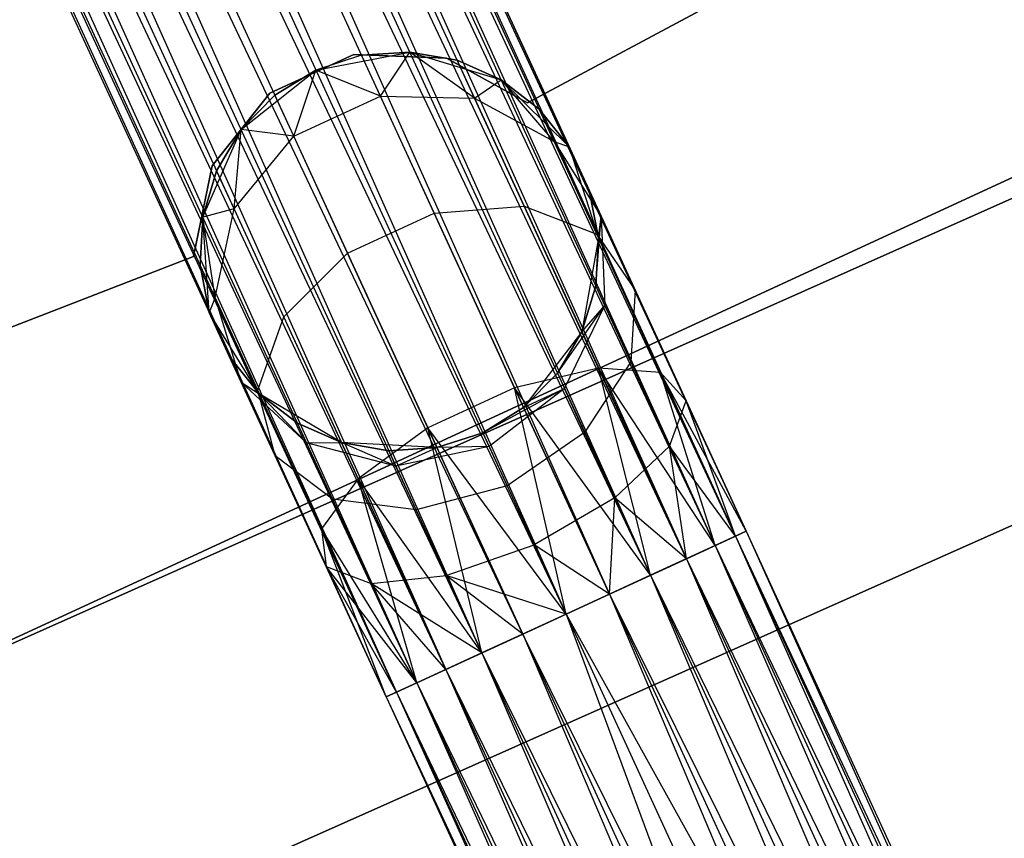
# Model space of a CAD drawing. Extents: x -91 to 92, y -91 to 92.
# Tile 177 of 256: x 23.76 to 28.69, y -57.81 to -53.71. Entities that reach past the tile are written whole.
import ezdxf

# ---------------------------------------------------------------- set-up
doc = ezdxf.new("R2010")
doc.units = 0
doc.header["$LTSCALE"] = 25.4
doc.layers.get('0').update_dxf_attribs({"linetype": 'CONTINUOUS'})

# ---------------------------------------------------------------- blocks, each defined once
blk = doc.blocks.new('NL2500012258_STL_2')
at = {"color": 0}
for p, q in [((119.6385, -56.703, 177.3795), (111.5928, -39.2151, 177.6205)), ((111.5928, -39.2151, 177.3795), (119.6385, -56.703, 177.3795)), ((119.6385, -56.703, 177.3795), (111.5928, -39.2151, 177.6205)), ((111.5928, -39.2151, 177.6205), (119.5861, -56.7271, 177.8546)), ((111.5928, -39.2151, 177.6205), (119.5861, -56.7271, 177.8546)), ((111.5928, -39.2151, 177.3795), (119.6385, -56.703, 177.3795)), ((111.5404, -39.2392, 177.8546), (119.5861, -56.7271, 177.8546)), ((111.5404, -39.2392, 177.8546), (119.5861, -56.7271, 177.8546)), ((119.4843, -56.774, 176.9319), (111.5404, -39.2392, 177.1454)), ((111.5404, -39.2392, 177.1454), (119.6385, -56.703, 177.3795)), ((111.5404, -39.2392, 177.1454), (119.6385, -56.703, 177.3795)), ((119.4843, -56.774, 176.9319), (111.5404, -39.2392, 177.1454)), ((119.5861, -56.7271, 177.8546), (111.4386, -39.286, 178.0681)), ((111.4386, -39.286, 178.0681), (119.3391, -56.8408, 178.2485)), ((111.4386, -39.286, 178.0681), (119.3391, -56.8408, 178.2485)), ((119.5861, -56.7271, 177.8546), (111.4386, -39.286, 178.0681)), ((111.4386, -39.286, 176.9319), (119.4843, -56.774, 176.9319)), ((111.4386, -39.286, 176.9319), (119.4843, -56.774, 176.9319)), ((111.2934, -39.3528, 178.2485), (119.3391, -56.8408, 178.2485)), ((111.2934, -39.3528, 178.2485), (119.3391, -56.8408, 178.2485)), ((119.1589, -56.9237, 176.6145), (111.2934, -39.3528, 176.7515)), ((111.2934, -39.3528, 176.7515), (119.4843, -56.774, 176.9319)), ((111.2934, -39.3528, 176.7515), (119.4843, -56.774, 176.9319)), ((119.1589, -56.9237, 176.6145), (111.2934, -39.3528, 176.7515)), ((119.3391, -56.8408, 178.2485), (111.1131, -39.4358, 178.3855)), ((111.1131, -39.4358, 178.3855), (118.9541, -57.0179, 178.4709)), ((111.1131, -39.4358, 178.3855), (118.9541, -57.0179, 178.4709)), ((119.3391, -56.8408, 178.2485), (111.1131, -39.4358, 178.3855)), ((111.1131, -39.4358, 176.6145), (119.1589, -56.9237, 176.6145)), ((111.1131, -39.4358, 176.6145), (119.1589, -56.9237, 176.6145)), ((110.9083, -39.53, 178.4709), (118.9541, -57.0179, 178.4709)), ((110.9083, -39.53, 178.4709), (118.9541, -57.0179, 178.4709)), ((110.9083, -39.53, 176.5291), (118.7367, -57.118, 176.5)), ((110.9083, -39.53, 176.5291), (118.7367, -57.118, 176.5)), ((110.9083, -39.53, 176.5291), (119.1589, -56.9237, 176.6145)), ((110.9083, -39.53, 176.5291), (119.1589, -56.9237, 176.6145)), ((110.6909, -39.63, 178.5), (118.7367, -57.118, 178.5)), ((110.6909, -39.63, 178.5), (118.7367, -57.118, 178.5)), ((110.6909, -39.63, 176.5), (118.7367, -57.118, 176.5)), ((110.6909, -39.63, 176.5), (118.7367, -57.118, 176.5)), ((118.3145, -57.3122, 176.6145), (110.4735, -39.73, 176.5291)), ((110.4735, -39.73, 176.5291), (118.7367, -57.118, 176.5)), ((118.3145, -57.3122, 176.6145), (110.4735, -39.73, 176.5291)), ((110.4735, -39.73, 178.4709), (118.5193, -57.218, 178.4709)), ((110.4735, -39.73, 178.4709), (118.5193, -57.218, 178.4709)), ((110.4735, -39.73, 176.5291), (118.7367, -57.118, 176.5)), ((110.2687, -39.8242, 176.6145), (118.3145, -57.3122, 176.6145)), ((110.2687, -39.8242, 176.6145), (118.3145, -57.3122, 176.6145)), ((118.5193, -57.218, 178.4709), (110.2687, -39.8242, 178.3855)), ((110.2687, -39.8242, 178.3855), (118.1342, -57.3951, 178.2485)), ((110.2687, -39.8242, 178.3855), (118.1342, -57.3951, 178.2485)), ((118.5193, -57.218, 178.4709), (110.2687, -39.8242, 178.3855)), ((117.989, -57.4619, 176.9319), (110.0885, -39.9072, 176.7515)), ((110.0885, -39.9072, 176.7515), (118.3145, -57.3122, 176.6145)), ((110.0885, -39.9072, 176.7515), (118.3145, -57.3122, 176.6145)), ((117.989, -57.4619, 176.9319), (110.0885, -39.9072, 176.7515)), ((110.0885, -39.9072, 178.2485), (118.1342, -57.3951, 178.2485)), ((110.0885, -39.9072, 178.2485), (118.1342, -57.3951, 178.2485)), ((109.9433, -39.974, 176.9319), (117.989, -57.4619, 176.9319)), ((109.9433, -39.974, 176.9319), (117.989, -57.4619, 176.9319)), ((118.1342, -57.3951, 178.2485), (109.9433, -39.974, 178.0681)), ((109.9433, -39.974, 178.0681), (117.8872, -57.5087, 177.8546)), ((109.9433, -39.974, 178.0681), (117.8872, -57.5087, 177.8546)), ((118.1342, -57.3951, 178.2485), (109.9433, -39.974, 178.0681)), ((109.7891, -40.0449, 177.3795), (117.8348, -57.5329, 177.3795)), ((109.7891, -40.0449, 177.6205), (117.8348, -57.5329, 177.3795)), ((117.8872, -57.5087, 177.8546), (109.7891, -40.0449, 177.6205)), ((109.7891, -40.0449, 177.6205), (117.8348, -57.5329, 177.3795)), ((109.7891, -40.0449, 177.3795), (117.8348, -57.5329, 177.3795)), ((117.8872, -57.5087, 177.8546), (109.7891, -40.0449, 177.6205)), ((117.8348, -57.5329, 177.3795), (109.8415, -40.0208, 177.1454)), ((109.8415, -40.0208, 177.1454), (117.989, -57.4619, 176.9319)), ((109.8415, -40.0208, 177.1454), (117.989, -57.4619, 176.9319)), ((117.8348, -57.5329, 177.3795), (109.8415, -40.0208, 177.1454)), ((109.8415, -40.0208, 177.8546), (117.8872, -57.5087, 177.8546)), ((109.8415, -40.0208, 177.8546), (117.8872, -57.5087, 177.8546)), ((123.4834, -51.9078, 22), (118.5435, -54.5577, 22)), ((118.5435, -54.5577, 20), (123.4834, -51.9078, 20)), ((118.5435, -54.5577, 20), (123.4834, -51.9078, 20)), ((123.4834, -51.9078, 22), (118.5435, -54.5577, 22)), ((117.6735, -54.315, 22), (117.2516, -54.5089, 22)), ((117.2516, -54.5089, 20), (117.6735, -54.315, 20)), ((117.2516, -54.5089, 20), (117.6735, -54.315, 20)), ((117.6735, -54.315, 22), (117.2516, -54.5089, 22)), ((117.4828, -54.3926, 20), (117.9529, -54.3024, 20)), ((117.4828, -54.3926, 20), (117.9529, -54.3024, 20)), ((118.1374, -54.3326, 22), (117.6735, -54.315, 22)), ((117.6735, -54.315, 22), (117.6735, -54.315, 20)), ((117.6735, -54.315, 20), (118.1374, -54.3326, 20)), ((117.6735, -54.315, 22), (117.6735, -54.315, 20)), ((117.6735, -54.315, 20), (118.1374, -54.3326, 20)), ((118.1374, -54.3326, 22), (117.6735, -54.315, 22)), ((117.9529, -54.3024, 25.5), (117.7123, -54.3189, 25.5)), ((117.7123, -54.3189, 25.5), (117.9529, -54.3024, 20)), ((117.7123, -54.3189, 25.5), (117.9529, -54.3024, 20)), ((117.9529, -54.3024, 25.5), (117.7123, -54.3189, 25.5)), ((117.8069, -54.5244, 26.6369), (117.9529, -54.3024, 25.5)), ((117.8069, -54.5244, 26.6369), (117.9529, -54.3024, 25.5)), ((117.9529, -54.3024, 20), (118.411, -54.441, 20)), ((118.2778, -54.5339, 26.5518), (117.9529, -54.3024, 25.5)), ((118.2778, -54.5339, 26.5518), (117.9529, -54.3024, 25.5)), ((118.1903, -54.3439, 25.5), (117.9529, -54.3024, 25.5)), ((117.9529, -54.3024, 20), (118.1903, -54.3439, 25.5)), ((117.9529, -54.3024, 20), (118.411, -54.441, 20)), ((117.9529, -54.3024, 25.5), (117.9529, -54.3024, 20)), ((117.9529, -54.3024, 25.5), (117.9529, -54.3024, 20)), ((118.1903, -54.3439, 25.5), (117.9529, -54.3024, 25.5)), ((117.9529, -54.3024, 20), (118.1903, -54.3439, 25.5)), ((117.7123, -54.3189, 25.5), (117.4828, -54.3926, 25.5)), ((117.7123, -54.3189, 25.5), (117.4828, -54.3926, 25.5)), ((117.7123, -54.3189, 25.5), (117.4828, -54.3926, 20)), ((117.7123, -54.3189, 25.5), (117.4828, -54.3926, 20)), ((117.8069, -54.5244, 26.6369), (117.7123, -54.3189, 25.5)), ((117.8069, -54.5244, 26.6369), (117.7123, -54.3189, 25.5)), ((118.5435, -54.5577, 22), (118.1374, -54.3326, 22)), ((118.1374, -54.3326, 22), (118.1374, -54.3326, 20)), ((118.1374, -54.3326, 20), (118.5435, -54.5577, 20)), ((118.1374, -54.3326, 22), (118.1374, -54.3326, 20)), ((118.1374, -54.3326, 20), (118.5435, -54.5577, 20)), ((118.5435, -54.5577, 22), (118.1374, -54.3326, 22)), ((118.2778, -54.5339, 26.5518), (118.1903, -54.3439, 25.5)), ((118.2778, -54.5339, 26.5518), (118.1903, -54.3439, 25.5)), ((118.411, -54.441, 25.5), (118.1903, -54.3439, 25.5)), ((118.1903, -54.3439, 25.5), (118.411, -54.441, 20)), ((118.1903, -54.3439, 25.5), (118.411, -54.441, 20)), ((118.411, -54.441, 25.5), (118.1903, -54.3439, 25.5)), ((117.1085, -54.6908, 20), (117.4828, -54.3926, 20)), ((117.1085, -54.6908, 20), (117.4828, -54.3926, 20)), ((117.4828, -54.3926, 25.5), (117.2775, -54.519, 25.5)), ((117.2775, -54.519, 25.5), (117.4828, -54.3926, 20)), ((117.4828, -54.3926, 25.5), (117.2775, -54.519, 25.5)), ((117.2775, -54.519, 25.5), (117.4828, -54.3926, 20)), ((117.372, -54.7244, 26.6369), (117.4828, -54.3926, 25.5)), ((117.372, -54.7244, 26.6369), (117.4828, -54.3926, 25.5)), ((117.8069, -54.5244, 26.6369), (117.4828, -54.3926, 25.5)), ((117.8069, -54.5244, 26.6369), (117.4828, -54.3926, 25.5)), ((117.4828, -54.3926, 25.5), (117.4828, -54.3926, 20)), ((117.4828, -54.3926, 25.5), (117.4828, -54.3926, 20)), ((114.7019, -57.8261, 19), (122.0587, -54.4284, 19)), ((122.0587, -54.4284, 20), (114.7019, -57.8261, 20)), ((114.7019, -57.8261, 19), (122.0587, -54.4284, 19)), ((122.0587, -54.4284, 20), (114.7019, -57.8261, 20)), ((118.2778, -54.5339, 26.5518), (118.411, -54.441, 25.5)), ((118.2778, -54.5339, 26.5518), (118.411, -54.441, 25.5)), ((118.411, -54.441, 20), (118.7522, -54.7766, 20)), ((118.6769, -54.7509, 26.4011), (118.411, -54.441, 25.5)), ((118.6769, -54.7509, 26.4011), (118.411, -54.441, 25.5)), ((118.602, -54.5881, 25.5), (118.411, -54.441, 25.5)), ((118.411, -54.441, 20), (118.602, -54.5881, 25.5)), ((118.411, -54.441, 20), (118.7522, -54.7766, 20)), ((118.411, -54.441, 25.5), (118.411, -54.441, 20)), ((118.411, -54.441, 25.5), (118.411, -54.441, 20)), ((118.602, -54.5881, 25.5), (118.411, -54.441, 25.5)), ((118.411, -54.441, 20), (118.602, -54.5881, 25.5)), ((117.2516, -54.5089, 22), (116.9628, -54.8724, 22)), ((116.9628, -54.8724, 20), (117.2516, -54.5089, 20)), ((116.9628, -54.8724, 20), (117.2516, -54.5089, 20)), ((117.2516, -54.5089, 22), (116.9628, -54.8724, 22)), ((117.2516, -54.5089, 22), (117.2516, -54.5089, 20)), ((117.2516, -54.5089, 22), (117.2516, -54.5089, 20)), ((117.2775, -54.519, 25.5), (117.1085, -54.6908, 25.5)), ((117.1085, -54.6908, 20), (117.2775, -54.519, 25.5)), ((117.2775, -54.519, 25.5), (117.1085, -54.6908, 25.5)), ((117.1085, -54.6908, 20), (117.2775, -54.519, 25.5)), ((117.372, -54.7244, 26.6369), (117.2775, -54.519, 25.5)), ((117.372, -54.7244, 26.6369), (117.2775, -54.519, 25.5)), ((117.372, -54.7244, 26.6369), (117.8069, -54.5244, 26.6369)), ((117.372, -54.7244, 26.6369), (117.8069, -54.5244, 26.6369)), ((117.8069, -54.5244, 26.6369), (118.2778, -54.5339, 26.5518)), ((118.076, -55.1094, 27.6008), (117.8069, -54.5244, 26.6369)), ((118.076, -55.1094, 27.6008), (117.8069, -54.5244, 26.6369)), ((117.8069, -54.5244, 26.6369), (118.2778, -54.5339, 26.5518)), ((118.2778, -54.5339, 26.5518), (118.6769, -54.7509, 26.4011)), ((118.5268, -55.0752, 27.4435), (118.2778, -54.5339, 26.5518)), ((118.5268, -55.0752, 27.4435), (118.2778, -54.5339, 26.5518)), ((118.2778, -54.5339, 26.5518), (118.6769, -54.7509, 26.4011)), ((118.5435, -54.5577, 22), (118.5435, -54.5577, 20)), ((118.5435, -54.5577, 22), (118.5435, -54.5577, 20)), ((118.6769, -54.7509, 26.4011), (118.602, -54.5881, 25.5)), ((118.6769, -54.7509, 26.4011), (118.602, -54.5881, 25.5)), ((118.7522, -54.7766, 25.5), (118.602, -54.5881, 25.5)), ((118.602, -54.5881, 25.5), (118.7522, -54.7766, 20)), ((118.602, -54.5881, 25.5), (118.7522, -54.7766, 20)), ((118.7522, -54.7766, 25.5), (118.602, -54.5881, 25.5)), ((116.9157, -55.1289, 20), (117.1085, -54.6908, 20)), ((116.9157, -55.1289, 20), (117.1085, -54.6908, 20)), ((117.1085, -54.6908, 25.5), (116.9855, -54.8982, 25.5)), ((116.9855, -54.8982, 25.5), (117.1085, -54.6908, 20)), ((116.9855, -54.8982, 25.5), (117.1085, -54.6908, 20)), ((117.1085, -54.6908, 25.5), (116.9855, -54.8982, 25.5)), ((117.0729, -55.0882, 26.5518), (117.1085, -54.6908, 25.5)), ((117.0729, -55.0882, 26.5518), (117.1085, -54.6908, 25.5)), ((117.372, -54.7244, 26.6369), (117.1085, -54.6908, 25.5)), ((117.372, -54.7244, 26.6369), (117.1085, -54.6908, 25.5)), ((117.1085, -54.6908, 25.5), (117.1085, -54.6908, 20)), ((117.1085, -54.6908, 25.5), (117.1085, -54.6908, 20)), ((117.0729, -55.0882, 26.5518), (117.372, -54.7244, 26.6369)), ((117.0729, -55.0882, 26.5518), (117.372, -54.7244, 26.6369)), ((117.6412, -55.3095, 27.6008), (117.372, -54.7244, 26.6369)), ((117.6412, -55.3095, 27.6008), (117.372, -54.7244, 26.6369)), ((118.6769, -54.7509, 26.4011), (118.7522, -54.7766, 25.5)), ((118.6769, -54.7509, 26.4011), (118.7522, -54.7766, 25.5)), ((118.6769, -54.7509, 26.4011), (118.9128, -55.1256, 26.2192)), ((118.8902, -55.2146, 27.165), (118.6769, -54.7509, 26.4011)), ((118.8902, -55.2146, 27.165), (118.6769, -54.7509, 26.4011)), ((118.6769, -54.7509, 26.4011), (118.9128, -55.1256, 26.2192)), ((118.7522, -54.7766, 20), (118.8984, -55.2324, 20)), ((118.9128, -55.1256, 26.2192), (118.7522, -54.7766, 25.5)), ((118.7522, -54.7766, 20), (118.853, -54.9956, 25.5)), ((118.7522, -54.7766, 25.5), (118.7522, -54.7766, 20)), ((118.9128, -55.1256, 26.2192), (118.7522, -54.7766, 25.5)), ((118.7522, -54.7766, 20), (118.853, -54.9956, 25.5)), ((118.7522, -54.7766, 20), (118.8984, -55.2324, 20)), ((118.7522, -54.7766, 25.5), (118.7522, -54.7766, 20)), ((121.3174, -54.8815, 26.5), (113.9078, -58.1786, 26.5)), ((113.9078, -58.1786, 17), (121.3174, -54.8815, 17)), ((113.9078, -58.1786, 17), (121.3174, -54.8815, 17)), ((121.3174, -54.8815, 26.5), (113.9078, -58.1786, 26.5)), ((116.9628, -54.8724, 22), (116.8692, -55.3271, 22)), ((116.8692, -55.3271, 20), (116.9628, -54.8724, 20)), ((116.8692, -55.3271, 20), (116.9628, -54.8724, 20)), ((116.9628, -54.8724, 22), (116.8692, -55.3271, 22)), ((116.9855, -54.8982, 25.5), (116.9157, -55.1289, 25.5)), ((116.9157, -55.1289, 20), (116.9855, -54.8982, 25.5)), ((116.9855, -54.8982, 25.5), (116.9157, -55.1289, 25.5)), ((116.9157, -55.1289, 20), (116.9855, -54.8982, 25.5)), ((116.9628, -54.8724, 22), (116.9628, -54.8724, 20)), ((116.9628, -54.8724, 22), (116.9628, -54.8724, 20)), ((117.0729, -55.0882, 26.5518), (116.9855, -54.8982, 25.5)), ((117.0729, -55.0882, 26.5518), (116.9855, -54.8982, 25.5)), ((118.9128, -55.1256, 26.2192), (118.853, -54.9956, 25.5)), ((118.8984, -55.2324, 25.5), (118.853, -54.9956, 25.5)), ((118.9128, -55.1256, 26.2192), (118.853, -54.9956, 25.5)), ((118.853, -54.9956, 25.5), (118.8984, -55.2324, 20)), ((118.853, -54.9956, 25.5), (118.8984, -55.2324, 20)), ((118.8984, -55.2324, 25.5), (118.853, -54.9956, 25.5)), ((117.0729, -55.0882, 26.5518), (116.9157, -55.1289, 25.5)), ((117.0729, -55.0882, 26.5518), (116.9157, -55.1289, 25.5)), ((116.978, -55.5325, 26.4011), (117.0729, -55.0882, 26.5518)), ((116.978, -55.5325, 26.4011), (117.0729, -55.0882, 26.5518)), ((117.3219, -55.6295, 27.4435), (117.0729, -55.0882, 26.5518)), ((117.3219, -55.6295, 27.4435), (117.0729, -55.0882, 26.5518)), ((118.076, -55.1094, 27.6008), (118.5268, -55.0752, 27.4435)), ((118.076, -55.1094, 27.6008), (118.5268, -55.0752, 27.4435)), ((118.5268, -55.0752, 27.4435), (118.8902, -55.2146, 27.165)), ((118.8995, -55.8853, 28.0393), (118.5268, -55.0752, 27.4435)), ((118.8995, -55.8853, 28.0393), (118.5268, -55.0752, 27.4435)), ((118.5268, -55.0752, 27.4435), (118.8902, -55.2146, 27.165)), ((116.9157, -55.1289, 25.5), (116.9031, -55.3697, 25.5)), ((116.9031, -55.3697, 25.5), (116.9157, -55.1289, 20)), ((116.9031, -55.3697, 25.5), (116.9157, -55.1289, 20)), ((116.9157, -55.1289, 25.5), (116.9031, -55.3697, 25.5)), ((116.9485, -55.6064, 20), (116.9157, -55.1289, 20)), ((116.978, -55.5325, 26.4011), (116.9157, -55.1289, 25.5)), ((116.978, -55.5325, 26.4011), (116.9157, -55.1289, 25.5)), ((116.9485, -55.6064, 20), (116.9157, -55.1289, 20)), ((116.9157, -55.1289, 25.5), (116.9157, -55.1289, 20)), ((116.9157, -55.1289, 25.5), (116.9157, -55.1289, 20)), ((117.6412, -55.3095, 27.6008), (118.076, -55.1094, 27.6008)), ((117.6412, -55.3095, 27.6008), (118.076, -55.1094, 27.6008)), ((118.4789, -55.9851, 28.2448), (118.076, -55.1094, 27.6008)), ((118.4789, -55.9851, 28.2448), (118.076, -55.1094, 27.6008)), ((118.8858, -55.4731, 25.5), (118.9128, -55.1256, 26.2192)), ((118.8858, -55.4731, 25.5), (118.9128, -55.1256, 26.2192)), ((118.8984, -55.2324, 25.5), (118.9128, -55.1256, 26.2192)), ((118.8984, -55.2324, 25.5), (118.9128, -55.1256, 26.2192)), ((118.9128, -55.1256, 26.2192), (118.9314, -55.5721, 26.048)), ((119.0831, -55.4957, 26.829), (118.9128, -55.1256, 26.2192)), ((119.0831, -55.4957, 26.829), (118.9128, -55.1256, 26.2192)), ((118.9128, -55.1256, 26.2192), (118.9314, -55.5721, 26.048)), ((118.8984, -55.2324, 20), (118.816, -55.7039, 20)), ((118.8984, -55.2324, 20), (118.816, -55.7039, 20)), ((118.8858, -55.4731, 25.5), (118.8984, -55.2324, 25.5)), ((118.8984, -55.2324, 20), (118.8858, -55.4731, 25.5)), ((118.8858, -55.4731, 25.5), (118.8984, -55.2324, 25.5)), ((118.8984, -55.2324, 20), (118.8858, -55.4731, 25.5)), ((118.8902, -55.2146, 27.165), (119.0831, -55.4957, 26.829)), ((119.2095, -55.9086, 27.6754), (118.8902, -55.2146, 27.165)), ((119.2095, -55.9086, 27.6754), (118.8902, -55.2146, 27.165)), ((118.8902, -55.2146, 27.165), (119.0831, -55.4957, 26.829)), ((118.8984, -55.2324, 25.5), (118.8984, -55.2324, 20)), ((118.8984, -55.2324, 25.5), (118.8984, -55.2324, 20)), ((116.8692, -55.3271, 22), (111.6401, -57.3501, 22)), ((111.6401, -57.3501, 20), (116.8692, -55.3271, 20)), ((111.6401, -57.3501, 20), (116.8692, -55.3271, 20)), ((116.8692, -55.3271, 22), (111.6401, -57.3501, 22)), ((116.8692, -55.3271, 22), (116.8692, -55.3271, 20)), ((116.8692, -55.3271, 22), (116.8692, -55.3271, 20)), ((117.3219, -55.6295, 27.4435), (117.6412, -55.3095, 27.6008)), ((117.3219, -55.6295, 27.4435), (117.6412, -55.3095, 27.6008)), ((118.0441, -56.1851, 28.2448), (117.6412, -55.3095, 27.6008)), ((118.0441, -56.1851, 28.2448), (117.6412, -55.3095, 27.6008)), ((116.978, -55.5325, 26.4011), (116.9031, -55.3697, 25.5)), ((116.9031, -55.3697, 25.5), (116.9485, -55.6064, 25.5)), ((116.978, -55.5325, 26.4011), (116.9031, -55.3697, 25.5)), ((116.9485, -55.6064, 20), (116.9031, -55.3697, 25.5)), ((116.9031, -55.3697, 25.5), (116.9485, -55.6064, 25.5)), ((116.9485, -55.6064, 20), (116.9031, -55.3697, 25.5)), ((118.816, -55.7039, 25.5), (118.8858, -55.4731, 25.5)), ((118.8858, -55.4731, 25.5), (118.816, -55.7039, 20)), ((118.8858, -55.4731, 25.5), (118.816, -55.7039, 20)), ((118.816, -55.7039, 25.5), (118.8858, -55.4731, 25.5)), ((118.9314, -55.5721, 26.048), (118.8858, -55.4731, 25.5)), ((118.9314, -55.5721, 26.048), (118.8858, -55.4731, 25.5)), ((119.0831, -55.4957, 26.829), (119.0611, -55.8541, 26.5125)), ((119.0831, -55.4957, 26.829), (119.0611, -55.8541, 26.5125)), ((119.3379, -56.0496, 27.2364), (119.0831, -55.4957, 26.829)), ((119.3379, -56.0496, 27.2364), (119.0831, -55.4957, 26.829)), ((116.978, -55.5325, 26.4011), (116.9485, -55.6064, 25.5)), ((116.978, -55.5325, 26.4011), (116.9485, -55.6064, 25.5)), ((117.1091, -55.9554, 26.2192), (116.978, -55.5325, 26.4011)), ((117.1914, -55.9962, 27.165), (116.978, -55.5325, 26.4011)), ((117.1091, -55.9554, 26.2192), (116.978, -55.5325, 26.4011)), ((117.1914, -55.9962, 27.165), (116.978, -55.5325, 26.4011)), ((118.693, -55.9112, 25.5), (118.9314, -55.5721, 26.048)), ((118.693, -55.9112, 25.5), (118.9314, -55.5721, 26.048)), ((118.7285, -55.9883, 25.9265), (118.9314, -55.5721, 26.048)), ((118.7285, -55.9883, 25.9265), (118.9314, -55.5721, 26.048)), ((118.816, -55.7039, 25.5), (118.9314, -55.5721, 26.048)), ((118.816, -55.7039, 25.5), (118.9314, -55.5721, 26.048)), ((119.0611, -55.8541, 26.5125), (118.9314, -55.5721, 26.048)), ((119.0611, -55.8541, 26.5125), (118.9314, -55.5721, 26.048)), ((117.1995, -56.014, 20), (116.9485, -55.6064, 20)), ((117.1091, -55.9554, 26.2192), (116.9485, -55.6064, 25.5)), ((116.9485, -55.6064, 25.5), (116.9485, -55.6064, 20)), ((117.0493, -55.8254, 25.5), (116.9485, -55.6064, 20)), ((117.1091, -55.9554, 26.2192), (116.9485, -55.6064, 25.5)), ((117.0493, -55.8254, 25.5), (116.9485, -55.6064, 20)), ((117.1995, -56.014, 20), (116.9485, -55.6064, 20)), ((116.9485, -55.6064, 25.5), (116.9485, -55.6064, 20)), ((117.1914, -55.9962, 27.165), (117.3219, -55.6295, 27.4435)), ((117.1914, -55.9962, 27.165), (117.3219, -55.6295, 27.4435)), ((117.6946, -56.4396, 28.0393), (117.3219, -55.6295, 27.4435)), ((117.6946, -56.4396, 28.0393), (117.3219, -55.6295, 27.4435)), ((118.816, -55.7039, 20), (118.524, -56.0831, 20)), ((118.816, -55.7039, 20), (118.524, -56.0831, 20)), ((118.693, -55.9112, 25.5), (118.816, -55.7039, 25.5)), ((118.816, -55.7039, 20), (118.693, -55.9112, 25.5)), ((118.693, -55.9112, 25.5), (118.816, -55.7039, 25.5)), ((118.816, -55.7039, 20), (118.693, -55.9112, 25.5)), ((118.816, -55.7039, 25.5), (118.816, -55.7039, 20)), ((118.816, -55.7039, 25.5), (118.816, -55.7039, 20)), ((117.1091, -55.9554, 26.2192), (117.0493, -55.8254, 25.5)), ((117.0493, -55.8254, 25.5), (117.1995, -56.014, 25.5)), ((117.1091, -55.9554, 26.2192), (117.0493, -55.8254, 25.5)), ((117.1995, -56.014, 20), (117.0493, -55.8254, 25.5)), ((117.0493, -55.8254, 25.5), (117.1995, -56.014, 25.5)), ((117.1995, -56.014, 20), (117.0493, -55.8254, 25.5)), ((118.8995, -55.8853, 28.0393), (118.4789, -55.9851, 28.2448)), ((118.8995, -55.8853, 28.0393), (118.4789, -55.9851, 28.2448)), ((119.0611, -55.8541, 26.5125), (118.8295, -56.2077, 26.2881)), ((119.0611, -55.8541, 26.5125), (118.8295, -56.2077, 26.2881)), ((119.1589, -56.9237, 28.3855), (118.8995, -55.8853, 28.0393)), ((119.3391, -56.8408, 28.2485), (118.8995, -55.8853, 28.0393)), ((119.1589, -56.9237, 28.3855), (118.8995, -55.8853, 28.0393)), ((119.3391, -56.8408, 28.2485), (118.8995, -55.8853, 28.0393)), ((119.4843, -56.774, 28.0681), (118.8995, -55.8853, 28.0393)), ((119.4843, -56.774, 28.0681), (118.8995, -55.8853, 28.0393)), ((119.2095, -55.9086, 27.6754), (118.8995, -55.8853, 28.0393)), ((119.2095, -55.9086, 27.6754), (118.8995, -55.8853, 28.0393)), ((119.2553, -56.2762, 26.8229), (119.0611, -55.8541, 26.5125)), ((119.2553, -56.2762, 26.8229), (119.0611, -55.8541, 26.5125)), ((118.524, -56.0831, 25.5), (118.693, -55.9112, 25.5)), ((118.693, -55.9112, 25.5), (118.524, -56.0831, 20)), ((118.693, -55.9112, 25.5), (118.524, -56.0831, 20)), ((118.524, -56.0831, 25.5), (118.693, -55.9112, 25.5)), ((118.693, -55.9112, 25.5), (118.7285, -55.9883, 25.9265)), ((118.693, -55.9112, 25.5), (118.7285, -55.9883, 25.9265)), ((119.4843, -56.774, 28.0681), (119.2095, -55.9086, 27.6754)), ((119.5861, -56.7271, 27.8546), (119.2095, -55.9086, 27.6754)), ((119.4843, -56.774, 28.0681), (119.2095, -55.9086, 27.6754)), ((119.5861, -56.7271, 27.8546), (119.2095, -55.9086, 27.6754)), ((119.6385, -56.703, 27.6205), (119.2095, -55.9086, 27.6754)), ((119.6385, -56.703, 27.6205), (119.2095, -55.9086, 27.6754)), ((119.3379, -56.0496, 27.2364), (119.2095, -55.9086, 27.6754)), ((119.3379, -56.0496, 27.2364), (119.2095, -55.9086, 27.6754)), ((117.4361, -56.2601, 26.048), (117.1091, -55.9554, 26.2192)), ((117.1091, -55.9554, 26.2192), (117.1995, -56.014, 25.5)), ((117.1091, -55.9554, 26.2192), (117.1995, -56.014, 25.5)), ((117.2794, -56.3255, 26.829), (117.1091, -55.9554, 26.2192)), ((117.4361, -56.2601, 26.048), (117.1091, -55.9554, 26.2192)), ((117.2794, -56.3255, 26.829), (117.1091, -55.9554, 26.2192)), ((118.4789, -55.9851, 28.2448), (118.0441, -56.1851, 28.2448)), ((118.4789, -55.9851, 28.2448), (118.0441, -56.1851, 28.2448)), ((118.7285, -55.9883, 25.9265), (118.3187, -56.2095, 25.5)), ((118.7285, -55.9883, 25.9265), (118.3187, -56.2095, 25.5)), ((118.7285, -55.9883, 25.9265), (118.3505, -56.2786, 25.8827)), ((118.7285, -55.9883, 25.9265), (118.3505, -56.2786, 25.8827)), ((118.7367, -57.118, 28.5), (118.4789, -55.9851, 28.2448)), ((118.9541, -57.0179, 28.4709), (118.4789, -55.9851, 28.2448)), ((118.7367, -57.118, 28.5), (118.4789, -55.9851, 28.2448)), ((118.9541, -57.0179, 28.4709), (118.4789, -55.9851, 28.2448)), ((119.1589, -56.9237, 28.3855), (118.4789, -55.9851, 28.2448)), ((119.1589, -56.9237, 28.3855), (118.4789, -55.9851, 28.2448)), ((118.524, -56.0831, 25.5), (118.7285, -55.9883, 25.9265)), ((118.524, -56.0831, 25.5), (118.7285, -55.9883, 25.9265)), ((118.8295, -56.2077, 26.2881), (118.7285, -55.9883, 25.9265)), ((118.8295, -56.2077, 26.2881), (118.7285, -55.9883, 25.9265)), ((117.2794, -56.3255, 26.829), (117.1914, -55.9962, 27.165)), ((117.5106, -56.6902, 27.6754), (117.1914, -55.9962, 27.165)), ((117.2794, -56.3255, 26.829), (117.1914, -55.9962, 27.165)), ((117.5106, -56.6902, 27.6754), (117.1914, -55.9962, 27.165)), ((117.6112, -56.2582, 20), (117.1995, -56.014, 20)), ((117.4361, -56.2601, 26.048), (117.1995, -56.014, 25.5)), ((117.1995, -56.014, 25.5), (117.3905, -56.1611, 25.5)), ((117.4361, -56.2601, 26.048), (117.1995, -56.014, 25.5)), ((117.3905, -56.1611, 25.5), (117.1995, -56.014, 20)), ((117.6112, -56.2582, 20), (117.1995, -56.014, 20)), ((117.3905, -56.1611, 25.5), (117.1995, -56.014, 20)), ((117.1995, -56.014, 25.5), (117.3905, -56.1611, 25.5)), ((117.1995, -56.014, 25.5), (117.1995, -56.014, 20)), ((117.1995, -56.014, 25.5), (117.1995, -56.014, 20)), ((118.524, -56.0831, 20), (118.3187, -56.2095, 20)), ((118.3187, -56.2095, 25.5), (118.524, -56.0831, 25.5)), ((118.3187, -56.2095, 25.5), (118.524, -56.0831, 25.5)), ((118.524, -56.0831, 20), (118.3187, -56.2095, 20)), ((118.524, -56.0831, 25.5), (118.524, -56.0831, 20)), ((118.524, -56.0831, 25.5), (118.524, -56.0831, 20)), ((119.2553, -56.2762, 26.8229), (119.3379, -56.0496, 27.2364)), ((119.2553, -56.2762, 26.8229), (119.3379, -56.0496, 27.2364)), ((119.6385, -56.703, 27.3795), (119.3379, -56.0496, 27.2364)), ((119.6385, -56.703, 27.6205), (119.3379, -56.0496, 27.2364)), ((119.6385, -56.703, 27.6205), (119.3379, -56.0496, 27.2364)), ((119.6385, -56.703, 27.3795), (119.3379, -56.0496, 27.2364)), ((119.5861, -56.7271, 27.1454), (119.3379, -56.0496, 27.2364)), ((119.5861, -56.7271, 27.1454), (119.3379, -56.0496, 27.2364)), ((117.4361, -56.2601, 26.048), (117.3905, -56.1611, 25.5)), ((117.3905, -56.1611, 25.5), (117.6112, -56.2582, 25.5)), ((117.4361, -56.2601, 26.048), (117.3905, -56.1611, 25.5)), ((117.6112, -56.2582, 20), (117.3905, -56.1611, 25.5)), ((117.3905, -56.1611, 25.5), (117.6112, -56.2582, 25.5)), ((117.6112, -56.2582, 20), (117.3905, -56.1611, 25.5)), ((118.0441, -56.1851, 28.2448), (117.6946, -56.4396, 28.0393)), ((118.0441, -56.1851, 28.2448), (117.6946, -56.4396, 28.0393)), ((118.3145, -57.3122, 28.3855), (118.0441, -56.1851, 28.2448)), ((118.5193, -57.218, 28.4709), (118.0441, -56.1851, 28.2448)), ((118.3145, -57.3122, 28.3855), (118.0441, -56.1851, 28.2448)), ((118.5193, -57.218, 28.4709), (118.0441, -56.1851, 28.2448)), ((118.7367, -57.118, 28.5), (118.0441, -56.1851, 28.2448)), ((118.7367, -57.118, 28.5), (118.0441, -56.1851, 28.2448)), ((114.4267, -59.586, 26.5), (122.0155, -56.2092, 26.5)), ((122.0155, -56.2092, 17), (114.4267, -59.586, 17)), ((114.4267, -59.586, 26.5), (122.0155, -56.2092, 26.5)), ((122.0155, -56.2092, 17), (114.4267, -59.586, 17)), ((118.3187, -56.2095, 20), (118.0892, -56.2831, 20)), ((118.0892, -56.2831, 25.5), (118.3187, -56.2095, 25.5)), ((118.0892, -56.2831, 25.5), (118.3187, -56.2095, 25.5)), ((118.3187, -56.2095, 20), (118.0892, -56.2831, 20)), ((118.3187, -56.2095, 25.5), (118.3505, -56.2786, 25.8827)), ((118.3187, -56.2095, 25.5), (118.3505, -56.2786, 25.8827)), ((118.3187, -56.2095, 25.5), (118.3187, -56.2095, 20)), ((118.3187, -56.2095, 25.5), (118.3187, -56.2095, 20)), ((118.8295, -56.2077, 26.2881), (118.4411, -56.4756, 26.2071)), ((118.8295, -56.2077, 26.2881), (118.4411, -56.4756, 26.2071)), ((118.9806, -56.5362, 26.5297), (118.8295, -56.2077, 26.2881)), ((118.9806, -56.5362, 26.5297), (118.8295, -56.2077, 26.2881)), ((117.4361, -56.2601, 26.048), (117.6112, -56.2582, 25.5)), ((117.4361, -56.2601, 26.048), (117.6112, -56.2582, 25.5)), ((117.8841, -56.3767, 25.9265), (117.4361, -56.2601, 26.048)), ((117.5658, -56.5421, 26.5125), (117.4361, -56.2601, 26.048)), ((117.8841, -56.3767, 25.9265), (117.4361, -56.2601, 26.048)), ((117.5658, -56.5421, 26.5125), (117.4361, -56.2601, 26.048)), ((118.0892, -56.2831, 20), (117.6112, -56.2582, 20)), ((117.8841, -56.3767, 25.9265), (117.6112, -56.2582, 25.5)), ((117.6112, -56.2582, 25.5), (117.8486, -56.2997, 25.5)), ((117.8841, -56.3767, 25.9265), (117.6112, -56.2582, 25.5)), ((117.8486, -56.2997, 25.5), (117.6112, -56.2582, 20)), ((118.0892, -56.2831, 20), (117.6112, -56.2582, 20)), ((117.8486, -56.2997, 25.5), (117.6112, -56.2582, 20)), ((117.6112, -56.2582, 25.5), (117.8486, -56.2997, 25.5)), ((117.6112, -56.2582, 25.5), (117.6112, -56.2582, 20)), ((117.6112, -56.2582, 25.5), (117.6112, -56.2582, 20)), ((117.8486, -56.2997, 25.5), (118.0892, -56.2831, 25.5)), ((118.0892, -56.2831, 20), (117.8486, -56.2997, 25.5)), ((117.8486, -56.2997, 25.5), (118.0892, -56.2831, 25.5)), ((118.0892, -56.2831, 20), (117.8486, -56.2997, 25.5)), ((118.3505, -56.2786, 25.8827), (117.8841, -56.3767, 25.9265)), ((118.3505, -56.2786, 25.8827), (117.8841, -56.3767, 25.9265)), ((117.8841, -56.3767, 25.9265), (118.0892, -56.2831, 25.5)), ((117.8841, -56.3767, 25.9265), (118.0892, -56.2831, 25.5)), ((118.3505, -56.2786, 25.8827), (118.0892, -56.2831, 25.5)), ((118.3505, -56.2786, 25.8827), (118.0892, -56.2831, 25.5)), ((118.0892, -56.2831, 25.5), (118.0892, -56.2831, 20)), ((118.0892, -56.2831, 25.5), (118.0892, -56.2831, 20)), ((118.3505, -56.2786, 25.8827), (118.4411, -56.4756, 26.2071)), ((118.3505, -56.2786, 25.8827), (118.4411, -56.4756, 26.2071)), ((119.2553, -56.2762, 26.8229), (118.9806, -56.5362, 26.5297)), ((119.2553, -56.2762, 26.8229), (118.9806, -56.5362, 26.5297)), ((119.5861, -56.7271, 27.1454), (119.2553, -56.2762, 26.8229)), ((119.4843, -56.774, 26.9319), (119.2553, -56.2762, 26.8229)), ((119.5861, -56.7271, 27.1454), (119.2553, -56.2762, 26.8229)), ((119.4843, -56.774, 26.9319), (119.2553, -56.2762, 26.8229)), ((119.3391, -56.8408, 26.7515), (119.2553, -56.2762, 26.8229)), ((119.3391, -56.8408, 26.7515), (119.2553, -56.2762, 26.8229)), ((117.5658, -56.5421, 26.5125), (117.2794, -56.3255, 26.829)), ((117.5342, -56.8795, 27.2364), (117.2794, -56.3255, 26.829)), ((117.5658, -56.5421, 26.5125), (117.2794, -56.3255, 26.829)), ((117.5342, -56.8795, 27.2364), (117.2794, -56.3255, 26.829)), ((117.8841, -56.3767, 25.9265), (117.8486, -56.2997, 25.5)), ((117.8841, -56.3767, 25.9265), (117.8486, -56.2997, 25.5)), ((117.9851, -56.5962, 26.2881), (117.8841, -56.3767, 25.9265)), ((117.9851, -56.5962, 26.2881), (117.8841, -56.3767, 25.9265)), ((117.6946, -56.4396, 28.0393), (117.5106, -56.6902, 27.6754)), ((117.6946, -56.4396, 28.0393), (117.5106, -56.6902, 27.6754)), ((117.989, -57.4619, 28.0681), (117.6946, -56.4396, 28.0393)), ((118.1342, -57.3951, 28.2485), (117.6946, -56.4396, 28.0393)), ((117.989, -57.4619, 28.0681), (117.6946, -56.4396, 28.0393)), ((118.1342, -57.3951, 28.2485), (117.6946, -56.4396, 28.0393)), ((118.3145, -57.3122, 28.3855), (117.6946, -56.4396, 28.0393)), ((118.3145, -57.3122, 28.3855), (117.6946, -56.4396, 28.0393)), ((118.4411, -56.4756, 26.2071), (117.9851, -56.5962, 26.2881)), ((118.4411, -56.4756, 26.2071), (117.9851, -56.5962, 26.2881)), ((118.4411, -56.4756, 26.2071), (118.5767, -56.7703, 26.4239)), ((118.4411, -56.4756, 26.2071), (118.5767, -56.7703, 26.4239)), ((117.9851, -56.5962, 26.2881), (117.5658, -56.5421, 26.5125)), ((117.76, -56.9641, 26.8229), (117.5658, -56.5421, 26.5125)), ((117.9851, -56.5962, 26.2881), (117.5658, -56.5421, 26.5125)), ((117.76, -56.9641, 26.8229), (117.5658, -56.5421, 26.5125)), ((118.9806, -56.5362, 26.5297), (118.5767, -56.7703, 26.4239)), ((118.9806, -56.5362, 26.5297), (118.5767, -56.7703, 26.4239)), ((118.9541, -57.0179, 26.5291), (118.9806, -56.5362, 26.5297)), ((118.9541, -57.0179, 26.5291), (118.9806, -56.5362, 26.5297)), ((119.3391, -56.8408, 26.7515), (118.9806, -56.5362, 26.5297)), ((119.3391, -56.8408, 26.7515), (118.9806, -56.5362, 26.5297)), ((119.1589, -56.9237, 26.6146), (118.9806, -56.5362, 26.5297)), ((119.1589, -56.9237, 26.6146), (118.9806, -56.5362, 26.5297)), ((118.1362, -56.9247, 26.5297), (117.9851, -56.5962, 26.2881)), ((118.1362, -56.9247, 26.5297), (117.9851, -56.5962, 26.2881)), ((117.8348, -57.5329, 27.6205), (117.5106, -56.6902, 27.6754)), ((117.5106, -56.6902, 27.6754), (117.5342, -56.8795, 27.2364)), ((117.8872, -57.5087, 27.8546), (117.5106, -56.6902, 27.6754)), ((117.8348, -57.5329, 27.6205), (117.5106, -56.6902, 27.6754)), ((117.8872, -57.5087, 27.8546), (117.5106, -56.6902, 27.6754)), ((117.989, -57.4619, 28.0681), (117.5106, -56.6902, 27.6754)), ((117.989, -57.4619, 28.0681), (117.5106, -56.6902, 27.6754)), ((117.5106, -56.6902, 27.6754), (117.5342, -56.8795, 27.2364)), ((119.3391, -56.8408, 178.2485), (119.5861, -56.7271, 177.8546)), ((119.3391, -56.8408, 178.2485), (119.5861, -56.7271, 177.8546)), ((119.6385, -56.703, 177.3795), (119.4843, -56.774, 176.9319)), ((119.6385, -56.703, 177.3795), (119.4843, -56.774, 176.9319)), ((119.4843, -56.774, 26.9319), (119.5861, -56.7271, 27.1454)), ((119.5861, -56.7271, 27.8546), (119.4843, -56.774, 28.0681)), ((119.5861, -56.7271, 27.8546), (119.4843, -56.774, 28.0681)), ((119.4843, -56.774, 26.9319), (119.5861, -56.7271, 27.1454)), ((119.5861, -56.7271, 177.8546), (119.6385, -56.703, 177.3795)), ((119.5861, -56.7271, 177.8546), (119.6385, -56.703, 177.3795)), ((119.5861, -56.7271, 27.1454), (119.6385, -56.703, 27.3795)), ((119.6385, -56.703, 27.6205), (119.5861, -56.7271, 27.8546)), ((119.6385, -56.703, 27.6205), (119.5861, -56.7271, 27.8546)), ((119.5861, -56.7271, 27.1454), (119.6385, -56.703, 27.3795)), ((119.5861, -56.7271, 177.8546), (120.8583, -59.4923, 177.6258)), ((119.5861, -56.7271, 177.8546), (120.8583, -59.4923, 177.6258)), ((119.5861, -56.7271, 27.1454), (122.801, -63.715, 27.1454)), ((119.5861, -56.7271, 27.1454), (122.801, -63.715, 27.1454)), ((119.5861, -56.7271, 27.8546), (122.8534, -63.6909, 27.6205)), ((119.5861, -56.7271, 27.8546), (122.8534, -63.6909, 27.6205)), ((119.5861, -56.7271, 27.8546), (122.6992, -63.7618, 28.0681)), ((119.5861, -56.7271, 27.8546), (122.6992, -63.7618, 28.0681)), ((119.6385, -56.703, 177.3795), (120.881, -59.4036, 177.156)), ((119.6385, -56.703, 177.3795), (120.881, -59.4036, 177.156)), ((119.6385, -56.703, 27.3795), (122.801, -63.715, 27.1454)), ((119.6385, -56.703, 27.3795), (122.801, -63.715, 27.1454)), ((119.6385, -56.703, 27.3795), (122.8534, -63.6909, 27.6205)), ((119.6385, -56.703, 27.3795), (122.8534, -63.6909, 27.6205)), ((119.6385, -56.703, 27.6205), (122.8534, -63.6909, 27.6205)), ((119.6385, -56.703, 27.6205), (122.8534, -63.6909, 27.6205)), ((118.1362, -56.9247, 26.5297), (118.5767, -56.7703, 26.4239)), ((118.1362, -56.9247, 26.5297), (118.5767, -56.7703, 26.4239)), ((118.5767, -56.7703, 26.4239), (118.7367, -57.118, 26.5)), ((118.9541, -57.0179, 26.5291), (118.5767, -56.7703, 26.4239)), ((118.9541, -57.0179, 26.5291), (118.5767, -56.7703, 26.4239)), ((118.5767, -56.7703, 26.4239), (118.7367, -57.118, 26.5)), ((119.4843, -56.774, 176.9319), (119.1589, -56.9237, 176.6145)), ((119.4843, -56.774, 176.9319), (119.1589, -56.9237, 176.6145)), ((119.3391, -56.8408, 26.7515), (119.4843, -56.774, 26.9319)), ((119.4843, -56.774, 28.0681), (119.3391, -56.8408, 28.2485)), ((119.4843, -56.774, 28.0681), (119.3391, -56.8408, 28.2485)), ((119.3391, -56.8408, 26.7515), (119.4843, -56.774, 26.9319)), ((119.4843, -56.774, 176.9319), (120.6988, -59.4138, 176.7135)), ((119.4843, -56.774, 176.9319), (120.6988, -59.4138, 176.7135)), ((119.4843, -56.774, 26.9319), (122.554, -63.8287, 26.7515)), ((119.4843, -56.774, 26.9319), (122.554, -63.8287, 26.7515)), ((119.4843, -56.774, 26.9319), (122.801, -63.715, 27.1454)), ((119.4843, -56.774, 26.9319), (122.801, -63.715, 27.1454)), ((119.4843, -56.774, 28.0681), (122.6992, -63.7618, 28.0681)), ((119.4843, -56.774, 28.0681), (122.6992, -63.7618, 28.0681)), ((117.8348, -57.5329, 27.6205), (117.5342, -56.8795, 27.2364)), ((117.8348, -57.5329, 27.3795), (117.5342, -56.8795, 27.2364)), ((117.989, -57.4619, 26.9319), (117.5342, -56.8795, 27.2364)), ((117.5342, -56.8795, 27.2364), (117.76, -56.9641, 26.8229)), ((117.989, -57.4619, 26.9319), (117.5342, -56.8795, 27.2364)), ((117.8872, -57.5087, 27.1454), (117.5342, -56.8795, 27.2364)), ((117.8348, -57.5329, 27.3795), (117.5342, -56.8795, 27.2364)), ((117.8872, -57.5087, 27.1454), (117.5342, -56.8795, 27.2364)), ((117.8348, -57.5329, 27.6205), (117.5342, -56.8795, 27.2364)), ((117.5342, -56.8795, 27.2364), (117.76, -56.9641, 26.8229)), ((118.9541, -57.0179, 178.4709), (119.3391, -56.8408, 178.2485)), ((118.9541, -57.0179, 178.4709), (119.3391, -56.8408, 178.2485)), ((119.1589, -56.9237, 26.6146), (119.3391, -56.8408, 26.7515)), ((119.3391, -56.8408, 28.2485), (119.1589, -56.9237, 28.3855)), ((119.3391, -56.8408, 28.2485), (119.1589, -56.9237, 28.3855)), ((119.1589, -56.9237, 26.6146), (119.3391, -56.8408, 26.7515)), ((119.3391, -56.8408, 178.2485), (120.6359, -59.6594, 178.0152)), ((119.3391, -56.8408, 178.2485), (120.6359, -59.6594, 178.0152)), ((119.3391, -56.8408, 26.7515), (122.554, -63.8287, 26.7515)), ((119.3391, -56.8408, 26.7515), (122.554, -63.8287, 26.7515)), ((119.3391, -56.8408, 28.2485), (122.6992, -63.7618, 28.0681)), ((119.3391, -56.8408, 28.2485), (122.6992, -63.7618, 28.0681)), ((119.3391, -56.8408, 28.2485), (122.3738, -63.9116, 28.3855)), ((119.3391, -56.8408, 28.2485), (122.3738, -63.9116, 28.3855)), ((117.76, -56.9641, 26.8229), (118.1362, -56.9247, 26.5297)), ((117.76, -56.9641, 26.8229), (118.1362, -56.9247, 26.5297)), ((118.7367, -57.118, 26.5), (118.1362, -56.9247, 26.5297)), ((118.5193, -57.218, 26.5291), (118.1362, -56.9247, 26.5297)), ((118.7367, -57.118, 26.5), (118.1362, -56.9247, 26.5297)), ((118.5193, -57.218, 26.5291), (118.1362, -56.9247, 26.5297)), ((118.3145, -57.3122, 26.6146), (118.1362, -56.9247, 26.5297)), ((118.3145, -57.3122, 26.6146), (118.1362, -56.9247, 26.5297)), ((119.1589, -56.9237, 176.6145), (118.7367, -57.118, 176.5)), ((119.1589, -56.9237, 176.6145), (118.7367, -57.118, 176.5)), ((118.9541, -57.0179, 26.5291), (119.1589, -56.9237, 26.6146)), ((119.1589, -56.9237, 28.3855), (118.9541, -57.0179, 28.4709)), ((119.1589, -56.9237, 28.3855), (118.9541, -57.0179, 28.4709)), ((118.9541, -57.0179, 26.5291), (119.1589, -56.9237, 26.6146)), ((119.1589, -56.9237, 176.6145), (120.3535, -59.5204, 176.3996)), ((119.1589, -56.9237, 176.6145), (120.3535, -59.5204, 176.3996)), ((119.1589, -56.9237, 26.6146), (122.169, -64.0058, 26.5291)), ((119.1589, -56.9237, 26.6146), (122.169, -64.0058, 26.5291)), ((119.1589, -56.9237, 26.6146), (122.554, -63.8287, 26.7515)), ((119.1589, -56.9237, 26.6146), (122.554, -63.8287, 26.7515)), ((119.1589, -56.9237, 28.3855), (122.3738, -63.9116, 28.3855)), ((119.1589, -56.9237, 28.3855), (122.3738, -63.9116, 28.3855)), ((118.3145, -57.3122, 26.6146), (117.76, -56.9641, 26.8229)), ((118.1342, -57.3951, 26.7515), (117.76, -56.9641, 26.8229)), ((118.3145, -57.3122, 26.6146), (117.76, -56.9641, 26.8229)), ((118.1342, -57.3951, 26.7515), (117.76, -56.9641, 26.8229)), ((117.989, -57.4619, 26.9319), (117.76, -56.9641, 26.8229)), ((117.989, -57.4619, 26.9319), (117.76, -56.9641, 26.8229)), ((118.7367, -57.118, 178.5), (118.9541, -57.0179, 178.4709)), ((118.7367, -57.118, 178.5), (118.9541, -57.0179, 178.4709)), ((118.7367, -57.118, 26.5), (118.9541, -57.0179, 26.5291)), ((118.9541, -57.0179, 28.4709), (118.7367, -57.118, 28.5)), ((118.9541, -57.0179, 28.4709), (118.7367, -57.118, 28.5)), ((118.7367, -57.118, 26.5), (118.9541, -57.0179, 26.5291)), ((118.9541, -57.0179, 178.4709), (120.2648, -59.8668, 178.2352)), ((118.9541, -57.0179, 178.4709), (120.2648, -59.8668, 178.2352)), ((118.9541, -57.0179, 26.5291), (122.169, -64.0058, 26.5291)), ((118.9541, -57.0179, 26.5291), (122.169, -64.0058, 26.5291)), ((118.9541, -57.0179, 28.4709), (122.3738, -63.9116, 28.3855)), ((118.9541, -57.0179, 28.4709), (122.3738, -63.9116, 28.3855)), ((118.9541, -57.0179, 28.4709), (121.9516, -64.1058, 28.5)), ((118.9541, -57.0179, 28.4709), (121.9516, -64.1058, 28.5)), ((118.7367, -57.118, 176.5), (118.3145, -57.3122, 176.6145)), ((118.7367, -57.118, 176.5), (118.3145, -57.3122, 176.6145)), ((118.5193, -57.218, 178.4709), (118.7367, -57.118, 178.5)), ((118.5193, -57.218, 178.4709), (118.7367, -57.118, 178.5)), ((118.5193, -57.218, 26.5291), (118.7367, -57.118, 26.5)), ((118.7367, -57.118, 28.5), (118.5193, -57.218, 28.4709)), ((118.5193, -57.218, 26.5291), (118.7367, -57.118, 26.5)), ((118.7367, -57.118, 28.5), (118.5193, -57.218, 28.4709)), ((118.7367, -57.118, 178.5), (120.2648, -59.8668, 178.2352)), ((118.7367, -57.118, 178.5), (120.2648, -59.8668, 178.2352)), ((118.7367, -57.118, 178.5), (119.8299, -60.0668, 178.2352)), ((118.7367, -57.118, 178.5), (119.8299, -60.0668, 178.2352)), ((118.7367, -57.118, 176.5), (119.9242, -59.6991, 176.2864)), ((118.7367, -57.118, 176.5), (119.9242, -59.6991, 176.2864)), ((118.7367, -57.118, 26.5), (121.9516, -64.1058, 26.5)), ((118.7367, -57.118, 26.5), (121.9516, -64.1058, 26.5)), ((118.7367, -57.118, 28.5), (121.9516, -64.1058, 28.5)), ((118.7367, -57.118, 28.5), (121.9516, -64.1058, 28.5)), ((118.1342, -57.3951, 178.2485), (118.5193, -57.218, 178.4709)), ((118.1342, -57.3951, 178.2485), (118.5193, -57.218, 178.4709)), ((118.5193, -57.218, 28.4709), (118.3145, -57.3122, 28.3855)), ((118.3145, -57.3122, 26.6146), (118.5193, -57.218, 26.5291)), ((118.3145, -57.3122, 26.6146), (118.5193, -57.218, 26.5291)), ((118.5193, -57.218, 28.4709), (118.3145, -57.3122, 28.3855)), ((118.5193, -57.218, 178.4709), (119.8299, -60.0668, 178.2352)), ((118.5193, -57.218, 178.4709), (119.8299, -60.0668, 178.2352)), ((118.5193, -57.218, 28.4709), (121.5294, -64.3001, 28.3855)), ((121.9516, -64.1058, 28.5), (118.5193, -57.218, 28.4709)), ((118.5193, -57.218, 28.4709), (121.5294, -64.3001, 28.3855)), ((118.5193, -57.218, 26.5291), (121.7342, -64.2058, 26.5291)), ((118.5193, -57.218, 26.5291), (121.7342, -64.2058, 26.5291)), ((121.9516, -64.1058, 28.5), (118.5193, -57.218, 28.4709)), ((118.3145, -57.3122, 176.6145), (117.989, -57.4619, 176.9319)), ((118.3145, -57.3122, 176.6145), (117.989, -57.4619, 176.9319)), ((118.3145, -57.3122, 28.3855), (118.1342, -57.3951, 28.2485)), ((118.1342, -57.3951, 26.7515), (118.3145, -57.3122, 26.6146)), ((118.1342, -57.3951, 26.7515), (118.3145, -57.3122, 26.6146)), ((118.3145, -57.3122, 28.3855), (118.1342, -57.3951, 28.2485)), ((118.3145, -57.3122, 176.6145), (119.5091, -59.9089, 176.3996)), ((118.3145, -57.3122, 176.6145), (119.5091, -59.9089, 176.3996)), ((118.3145, -57.3122, 28.3855), (121.5294, -64.3001, 28.3855)), ((118.3145, -57.3122, 28.3855), (121.5294, -64.3001, 28.3855)), ((118.3145, -57.3122, 26.6146), (121.3492, -64.383, 26.7515)), ((118.3145, -57.3122, 26.6146), (121.3492, -64.383, 26.7515)), ((118.3145, -57.3122, 26.6146), (121.7342, -64.2058, 26.5291)), ((118.3145, -57.3122, 26.6146), (121.7342, -64.2058, 26.5291)), ((117.8872, -57.5087, 177.8546), (118.1342, -57.3951, 178.2485)), ((117.8872, -57.5087, 177.8546), (118.1342, -57.3951, 178.2485)), ((118.1342, -57.3951, 28.2485), (117.989, -57.4619, 28.0681)), ((117.989, -57.4619, 26.9319), (118.1342, -57.3951, 26.7515)), ((117.989, -57.4619, 26.9319), (118.1342, -57.3951, 26.7515)), ((118.1342, -57.3951, 28.2485), (117.989, -57.4619, 28.0681)), ((118.1342, -57.3951, 178.2485), (119.431, -60.2137, 178.0152)), ((118.1342, -57.3951, 178.2485), (119.431, -60.2137, 178.0152)), ((118.1342, -57.3951, 28.2485), (121.5294, -64.3001, 28.3855)), ((118.1342, -57.3951, 28.2485), (121.5294, -64.3001, 28.3855)), ((118.1342, -57.3951, 28.2485), (121.2039, -64.4498, 28.0681)), ((118.1342, -57.3951, 28.2485), (121.2039, -64.4498, 28.0681)), ((118.1342, -57.3951, 26.7515), (121.3492, -64.383, 26.7515)), ((118.1342, -57.3951, 26.7515), (121.3492, -64.383, 26.7515)), ((117.989, -57.4619, 176.9319), (117.8348, -57.5329, 177.3795)), ((117.989, -57.4619, 176.9319), (117.8348, -57.5329, 177.3795)), ((117.989, -57.4619, 28.0681), (117.8872, -57.5087, 27.8546)), ((117.8872, -57.5087, 27.1454), (117.989, -57.4619, 26.9319)), ((117.8872, -57.5087, 27.1454), (117.989, -57.4619, 26.9319)), ((117.989, -57.4619, 28.0681), (117.8872, -57.5087, 27.8546)), ((117.989, -57.4619, 176.9319), (119.2035, -60.1017, 176.7135)), ((117.989, -57.4619, 176.9319), (119.2035, -60.1017, 176.7135)), ((117.989, -57.4619, 28.0681), (121.2039, -64.4498, 28.0681)), ((117.989, -57.4619, 28.0681), (121.2039, -64.4498, 28.0681)), ((117.989, -57.4619, 26.9319), (121.1022, -64.4966, 27.1454)), ((117.989, -57.4619, 26.9319), (121.1022, -64.4966, 27.1454)), ((117.989, -57.4619, 26.9319), (121.3492, -64.383, 26.7515)), ((117.989, -57.4619, 26.9319), (121.3492, -64.383, 26.7515)), ((117.8348, -57.5329, 177.3795), (117.8872, -57.5087, 177.8546)), ((117.8348, -57.5329, 177.3795), (117.8872, -57.5087, 177.8546)), ((117.8872, -57.5087, 27.8546), (117.8348, -57.5329, 27.6205)), ((117.8348, -57.5329, 27.3795), (117.8872, -57.5087, 27.1454)), ((117.8348, -57.5329, 27.3795), (117.8872, -57.5087, 27.1454)), ((117.8872, -57.5087, 27.8546), (117.8348, -57.5329, 27.6205)), ((117.8872, -57.5087, 177.8546), (119.1594, -60.2739, 177.6258)), ((117.8872, -57.5087, 177.8546), (119.1594, -60.2739, 177.6258)), ((117.8872, -57.5087, 27.8546), (121.2039, -64.4498, 28.0681)), ((117.8872, -57.5087, 27.8546), (121.2039, -64.4498, 28.0681)), ((117.8872, -57.5087, 27.8546), (121.0498, -64.5207, 27.6205)), ((117.8872, -57.5087, 27.8546), (121.0498, -64.5207, 27.6205)), ((117.8872, -57.5087, 27.1454), (121.1022, -64.4966, 27.1454)), ((117.8872, -57.5087, 27.1454), (121.1022, -64.4966, 27.1454)), ((117.8348, -57.5329, 177.3795), (119.0773, -60.2334, 177.156)), ((117.8348, -57.5329, 177.3795), (119.0773, -60.2334, 177.156)), ((117.8348, -57.5329, 27.6205), (121.0498, -64.5207, 27.6205)), ((117.8348, -57.5329, 27.6205), (121.0498, -64.5207, 27.6205)), ((117.8348, -57.5329, 27.3795), (121.0498, -64.5207, 27.6205)), ((117.8348, -57.5329, 27.3795), (121.0498, -64.5207, 27.6205)), ((117.8348, -57.5329, 27.3795), (121.1022, -64.4966, 27.1454)), ((117.8348, -57.5329, 27.3795), (121.1022, -64.4966, 27.1454))]:
    blk.add_line(p, q, dxfattribs=at)

msp = doc.modelspace()

# ---------------------------------------------------------------- block references
at = {"color": 0}
msp.add_blockref('NL2500012258_STL_2', (-92.2434, 0.4282, -1717), dxfattribs=at)

doc.saveas('drawing.dxf')
